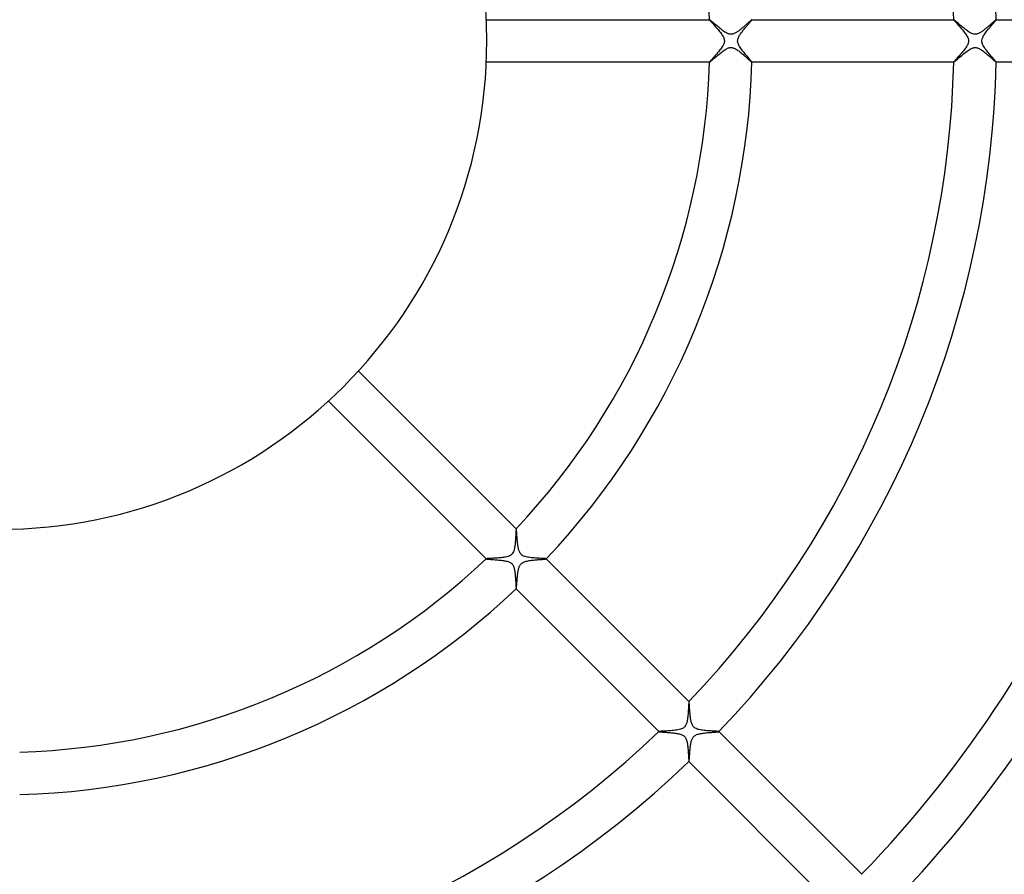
# Model space of a CAD drawing. Header units: millimetres. Extents: x -430 to 430, y -430 to 430.
# Tile 58 of 100: x 2 to 95, y -78 to 2. Entities that reach past the tile are written whole.
import ezdxf

# ---------------------------------------------------------------- set-up
doc = ezdxf.new("R2010")
doc.units = ezdxf.units.MM
doc.layers.add('HIDDEN', color=7, linetype='Continuous')
doc.layers.add('THICK', color=7, linetype='Continuous')

msp = doc.modelspace()

# ---------------------------------------------------------------- linework, layer by layer
at = {"layer": 'HIDDEN'}
for p, q in [((66.971, 1.999), (66.97, 1.999)), ((66.97, 1.999), (66.97, 1.998)), ((66.97, 1.998), (66.97, 1.997)), ((66.97, 1.997), (66.975, 1.987)), ((66.972, 2), (66.971, 2)), ((66.971, 2), (66.971, 1.999)), ((66.973, 2), (66.972, 2)), ((66.975, 1.987), (66.988, 1.968)), ((66.988, 1.968), (67.009, 1.941)), ((67.009, 1.941), (67.038, 1.906)), ((67.038, 1.906), (67.074, 1.865)), ((67.074, 1.865), (67.116, 1.816)), ((70.847, 1.83), (70.879, 1.868)), ((70.879, 1.868), (70.907, 1.903)), ((70.907, 1.903), (70.93, 1.932)), ((70.93, 1.932), (70.948, 1.956)), ((70.948, 1.956), (70.961, 1.976)), ((70.961, 1.976), (70.969, 1.989)), ((70.97, 2), (70.969, 2)), ((70.969, 1.989), (70.972, 1.997)), ((70.971, 2), (70.97, 2)), ((70.971, 1.999), (70.971, 2)), ((70.972, 1.999), (70.971, 1.999)), ((70.972, 1.998), (70.972, 1.999)), ((70.972, 1.997), (70.972, 1.998)), ((89.979, 2), (89.978, 1.999)), ((89.978, 1.999), (89.978, 1.999)), ((89.978, 1.999), (89.978, 1.998)), ((89.978, 1.998), (89.978, 1.997)), ((89.978, 1.997), (89.982, 1.987)), ((89.98, 2), (89.979, 2)), ((89.98, 2), (89.98, 2)), ((89.982, 1.987), (89.995, 1.968)), ((89.995, 1.968), (90.016, 1.941)), ((90.016, 1.941), (90.045, 1.906)), ((90.045, 1.906), (90.081, 1.864)), ((90.081, 1.864), (90.123, 1.816)), ((93.833, 1.806), (93.875, 1.857)), ((93.875, 1.857), (93.912, 1.901)), ((93.912, 1.901), (93.941, 1.938)), ((93.941, 1.938), (93.962, 1.966)), ((93.962, 1.966), (93.975, 1.986)), ((93.975, 1.986), (93.979, 1.997)), ((93.977, 2), (93.976, 2)), ((93.978, 2), (93.977, 2)), ((93.978, 1.999), (93.978, 2)), ((93.979, 1.998), (93.978, 1.999)), ((93.978, 1.999), (93.978, 1.999)), ((93.979, 1.997), (93.979, 1.998)), ((67.116, 1.816), (67.165, 1.762)), ((67.165, 1.762), (67.219, 1.702)), ((67.219, 1.702), (67.277, 1.637)), ((67.277, 1.637), (67.34, 1.567)), ((67.34, 1.567), (67.407, 1.493)), ((67.407, 1.493), (67.477, 1.415)), ((67.477, 1.415), (67.55, 1.333)), ((67.55, 1.333), (67.624, 1.249)), ((67.624, 1.249), (67.7, 1.161)), ((67.7, 1.161), (67.777, 1.071)), ((67.777, 1.071), (67.852, 0.981)), ((67.852, 0.981), (67.926, 0.891)), ((70.07, 0.901), (70.129, 0.975)), ((70.129, 0.975), (70.189, 1.05)), ((70.189, 1.05), (70.249, 1.123)), ((70.249, 1.123), (70.308, 1.195)), ((70.308, 1.195), (70.366, 1.264)), ((70.366, 1.264), (70.424, 1.332)), ((70.424, 1.332), (70.48, 1.398)), ((70.48, 1.398), (70.534, 1.462)), ((70.534, 1.462), (70.587, 1.523)), ((70.587, 1.523), (70.637, 1.582)), ((70.637, 1.582), (70.685, 1.638)), ((70.685, 1.638), (70.73, 1.691)), ((70.73, 1.691), (70.773, 1.741)), ((70.773, 1.741), (70.812, 1.787)), ((70.812, 1.787), (70.847, 1.83)), ((90.123, 1.816), (90.171, 1.762)), ((90.171, 1.762), (90.224, 1.702)), ((90.224, 1.702), (90.282, 1.637)), ((90.282, 1.637), (90.344, 1.568)), ((90.344, 1.568), (90.41, 1.495)), ((90.41, 1.495), (90.478, 1.418)), ((90.478, 1.418), (90.548, 1.339)), ((90.548, 1.339), (90.619, 1.258)), ((90.619, 1.258), (90.691, 1.175)), ((90.691, 1.175), (90.763, 1.091)), ((90.763, 1.091), (90.834, 1.005)), ((90.834, 1.005), (90.904, 0.919)), ((93.036, 0.854), (93.107, 0.945)), ((93.107, 0.945), (93.18, 1.036)), ((93.18, 1.036), (93.253, 1.126)), ((93.253, 1.126), (93.327, 1.214)), ((93.327, 1.214), (93.399, 1.3)), ((93.399, 1.3), (93.471, 1.384)), ((93.471, 1.384), (93.54, 1.465)), ((93.54, 1.465), (93.607, 1.542)), ((93.607, 1.542), (93.67, 1.616)), ((93.67, 1.616), (93.729, 1.684)), ((93.729, 1.684), (93.784, 1.748)), ((93.784, 1.748), (93.833, 1.806)), ((67.926, 0.891), (67.996, 0.802)), ((67.996, 0.802), (68.063, 0.713)), ((68.063, 0.713), (68.125, 0.625)), ((68.125, 0.625), (68.182, 0.538)), ((68.182, 0.538), (68.233, 0.454)), ((68.233, 0.454), (68.277, 0.372)), ((68.277, 0.372), (68.311, 0.296)), ((68.311, 0.296), (68.337, 0.227)), ((68.337, 0.227), (68.355, 0.164)), ((68.355, 0.164), (68.367, 0.107)), ((68.367, 0.107), (68.373, 0.053)), ((68.373, 0.053), (68.375, 0)), ((68.375, 0), (68.373, -0.051)), ((69.625, 0), (69.63, 0.082)), ((69.63, 0.082), (69.645, 0.164)), ((69.645, 0.164), (69.668, 0.245)), ((69.668, 0.245), (69.699, 0.323)), ((69.699, 0.323), (69.733, 0.397)), ((69.733, 0.397), (69.771, 0.467)), ((69.771, 0.467), (69.812, 0.536)), ((69.812, 0.536), (69.857, 0.607)), ((69.857, 0.607), (69.906, 0.679)), ((69.906, 0.679), (69.958, 0.752)), ((69.958, 0.752), (70.013, 0.826)), ((70.013, 0.826), (70.07, 0.901)), ((90.904, 0.919), (90.973, 0.833)), ((90.973, 0.833), (91.038, 0.747)), ((91.038, 0.747), (91.1, 0.662)), ((91.1, 0.662), (91.158, 0.578)), ((91.158, 0.578), (91.21, 0.494)), ((91.21, 0.494), (91.256, 0.413)), ((91.256, 0.413), (91.296, 0.333)), ((91.296, 0.333), (91.327, 0.258)), ((91.327, 0.258), (91.349, 0.187)), ((91.349, 0.187), (91.364, 0.122)), ((91.364, 0.122), (91.373, 0.06)), ((91.373, 0.06), (91.375, 0)), ((91.375, 0), (91.373, -0.062)), ((92.624, 0), (92.627, 0.052)), ((92.627, -0.052), (92.624, 0)), ((92.627, 0.052), (92.633, 0.104)), ((92.633, 0.104), (92.643, 0.156)), ((92.643, 0.156), (92.657, 0.21)), ((92.657, 0.21), (92.678, 0.271)), ((92.678, 0.271), (92.706, 0.339)), ((92.706, 0.339), (92.743, 0.416)), ((92.743, 0.416), (92.79, 0.5)), ((92.79, 0.5), (92.844, 0.586)), ((92.844, 0.586), (92.904, 0.674)), ((92.904, 0.674), (92.968, 0.764)), ((92.968, 0.764), (93.036, 0.854)), ((67.959, -0.849), (67.888, -0.938)), ((68.027, -0.76), (67.959, -0.849)), ((68.092, -0.673), (68.027, -0.76)), ((68.151, -0.586), (68.092, -0.673)), ((68.206, -0.501), (68.151, -0.586)), ((68.253, -0.418), (68.206, -0.501)), ((68.292, -0.34), (68.253, -0.418)), ((68.321, -0.271), (68.292, -0.34)), ((68.343, -0.209), (68.321, -0.271)), ((68.358, -0.154), (68.343, -0.209)), ((68.367, -0.102), (68.358, -0.154)), ((68.373, -0.051), (68.367, -0.102)), ((69.627, -0.057), (69.625, 0)), ((69.634, -0.115), (69.627, -0.057)), ((69.648, -0.178), (69.634, -0.115)), ((69.668, -0.245), (69.648, -0.178)), ((69.697, -0.318), (69.668, -0.245)), ((69.734, -0.398), (69.697, -0.318)), ((69.779, -0.48), (69.734, -0.398)), ((69.83, -0.565), (69.779, -0.48)), ((69.887, -0.652), (69.83, -0.565)), ((69.949, -0.74), (69.887, -0.652)), ((70.015, -0.829), (69.949, -0.74)), ((70.084, -0.919), (70.015, -0.829)), ((70.155, -1.008), (70.084, -0.919)), ((90.919, -0.9), (90.847, -0.99)), ((90.989, -0.812), (90.919, -0.9)), ((91.056, -0.724), (90.989, -0.812)), ((91.118, -0.637), (91.056, -0.724)), ((91.175, -0.551), (91.118, -0.637)), ((91.226, -0.468), (91.175, -0.551)), ((91.269, -0.388), (91.226, -0.468)), ((91.304, -0.315), (91.269, -0.388)), ((91.33, -0.247), (91.304, -0.315)), ((91.35, -0.184), (91.33, -0.247)), ((91.364, -0.123), (91.35, -0.184)), ((91.373, -0.062), (91.364, -0.123)), ((92.633, -0.105), (92.627, -0.052)), ((92.644, -0.161), (92.633, -0.105)), ((92.661, -0.223), (92.644, -0.161)), ((92.685, -0.291), (92.661, -0.223)), ((92.718, -0.365), (92.685, -0.291)), ((92.759, -0.446), (92.718, -0.365)), ((92.808, -0.529), (92.759, -0.446)), ((92.862, -0.614), (92.808, -0.529)), ((92.922, -0.701), (92.862, -0.614)), ((92.986, -0.789), (92.922, -0.701)), ((93.054, -0.878), (92.986, -0.789)), ((93.125, -0.968), (93.054, -0.878)), ((67.086, -1.851), (67.046, -1.897)), ((67.133, -1.798), (67.086, -1.851)), ((67.186, -1.739), (67.133, -1.798)), ((67.244, -1.674), (67.186, -1.739)), ((67.307, -1.604), (67.244, -1.674)), ((67.374, -1.53), (67.307, -1.604)), ((67.444, -1.452), (67.374, -1.53)), ((67.517, -1.371), (67.444, -1.452)), ((67.591, -1.287), (67.517, -1.371)), ((67.665, -1.202), (67.591, -1.287)), ((67.74, -1.115), (67.665, -1.202)), ((67.815, -1.027), (67.74, -1.115)), ((67.888, -0.938), (67.815, -1.027)), ((70.228, -1.098), (70.155, -1.008)), ((70.301, -1.186), (70.228, -1.098)), ((70.373, -1.272), (70.301, -1.186)), ((70.443, -1.355), (70.373, -1.272)), ((70.51, -1.434), (70.443, -1.355)), ((70.575, -1.51), (70.51, -1.434)), ((70.637, -1.582), (70.575, -1.51)), ((70.695, -1.65), (70.637, -1.582)), ((70.749, -1.713), (70.695, -1.65)), ((70.798, -1.771), (70.749, -1.713)), ((70.842, -1.824), (70.798, -1.771)), ((70.88, -1.87), (70.842, -1.824)), ((90.124, -1.814), (90.081, -1.863)), ((90.173, -1.76), (90.124, -1.814)), ((90.227, -1.699), (90.173, -1.76)), ((90.285, -1.634), (90.227, -1.699)), ((90.348, -1.564), (90.285, -1.634)), ((90.414, -1.49), (90.348, -1.564)), ((90.483, -1.413), (90.414, -1.49)), ((90.554, -1.333), (90.483, -1.413)), ((90.626, -1.25), (90.554, -1.333)), ((90.7, -1.165), (90.626, -1.25)), ((90.773, -1.078), (90.7, -1.165)), ((90.847, -0.99), (90.773, -1.078)), ((93.197, -1.058), (93.125, -0.968)), ((93.271, -1.147), (93.197, -1.058)), ((93.345, -1.235), (93.271, -1.147)), ((93.417, -1.321), (93.345, -1.235)), ((93.488, -1.404), (93.417, -1.321)), ((93.555, -1.483), (93.488, -1.404)), ((93.62, -1.558), (93.555, -1.483)), ((93.681, -1.629), (93.62, -1.558)), ((93.738, -1.695), (93.681, -1.629)), ((93.791, -1.756), (93.738, -1.695)), ((93.838, -1.812), (93.791, -1.756)), ((93.879, -1.861), (93.838, -1.812)), ((66.975, -1.986), (66.97, -1.997)), ((66.97, -1.997), (66.97, -1.998)), ((66.97, -1.998), (66.97, -1.999)), ((66.97, -1.999), (66.971, -1.999)), ((66.971, -1.999), (66.971, -2)), ((66.971, -2), (66.972, -2)), ((66.972, -2), (66.973, -2)), ((66.99, -1.965), (66.975, -1.986)), ((67.014, -1.935), (66.99, -1.965)), ((67.046, -1.897), (67.014, -1.935)), ((70.913, -1.91), (70.88, -1.87)), ((70.938, -1.943), (70.913, -1.91)), ((70.957, -1.969), (70.938, -1.943)), ((70.968, -1.987), (70.957, -1.969)), ((70.972, -1.997), (70.968, -1.987)), ((70.969, -2), (70.97, -2)), ((70.97, -2), (70.971, -2)), ((70.971, -2), (70.971, -1.999)), ((70.971, -1.999), (70.972, -1.999)), ((70.972, -1.998), (70.972, -1.997)), ((70.972, -1.999), (70.972, -1.998)), ((89.982, -1.987), (89.978, -1.997)), ((89.978, -1.997), (89.978, -1.998)), ((89.978, -1.998), (89.978, -1.999)), ((89.978, -1.999), (89.978, -1.999)), ((89.978, -1.999), (89.979, -2)), ((89.979, -2), (89.98, -2)), ((89.98, -2), (89.98, -2)), ((89.995, -1.968), (89.982, -1.987)), ((90.016, -1.94), (89.995, -1.968)), ((90.045, -1.906), (90.016, -1.94)), ((90.081, -1.863), (90.045, -1.906)), ((93.914, -1.904), (93.879, -1.861)), ((93.942, -1.94), (93.914, -1.904)), ((93.962, -1.967), (93.942, -1.94)), ((93.975, -1.987), (93.962, -1.967)), ((93.979, -1.997), (93.975, -1.987)), ((93.976, -2), (93.977, -2)), ((93.977, -2), (93.978, -2)), ((93.978, -1.999), (93.979, -1.998)), ((93.978, -2), (93.978, -1.999)), ((93.978, -1.999), (93.978, -1.999)), ((93.979, -1.998), (93.979, -1.997)), ((48.734, -46.324), (48.731, -46.393)), ((48.738, -46.26), (48.734, -46.324)), ((48.741, -46.2), (48.738, -46.26)), ((48.744, -46.145), (48.741, -46.2)), ((48.748, -46.096), (48.744, -46.145)), ((48.751, -46.053), (48.748, -46.096)), ((48.754, -46.017), (48.751, -46.053)), ((48.757, -45.988), (48.754, -46.017)), ((48.761, -45.965), (48.757, -45.988)), ((48.764, -45.95), (48.761, -45.965)), ((48.768, -45.943), (48.764, -45.95)), ((48.769, -45.942), (48.768, -45.942)), ((48.768, -45.942), (48.768, -45.943)), ((48.77, -45.942), (48.769, -45.942)), ((48.769, -45.942), (48.769, -45.942)), ((48.771, -45.943), (48.77, -45.942)), ((48.77, -45.942), (48.77, -45.942)), ((48.675, -47.254), (48.666, -47.348)), ((48.684, -47.16), (48.675, -47.254)), ((48.691, -47.066), (48.684, -47.16)), ((48.698, -46.973), (48.691, -47.066)), ((48.704, -46.882), (48.698, -46.973)), ((48.709, -46.793), (48.704, -46.882)), ((48.714, -46.707), (48.709, -46.793)), ((48.719, -46.623), (48.714, -46.707)), ((48.723, -46.543), (48.719, -46.623)), ((48.727, -46.466), (48.723, -46.543)), ((48.731, -46.393), (48.727, -46.466)), ((48.457, -48.208), (48.401, -48.29)), ((48.502, -48.12), (48.457, -48.208)), ((48.537, -48.031), (48.502, -48.12)), ((48.565, -47.944), (48.537, -48.031)), ((48.585, -47.864), (48.565, -47.944)), ((48.603, -47.785), (48.585, -47.864)), ((48.618, -47.703), (48.603, -47.785)), ((48.632, -47.618), (48.618, -47.703)), ((48.645, -47.53), (48.632, -47.618)), ((48.656, -47.44), (48.645, -47.53)), ((48.666, -47.348), (48.656, -47.44)), ((45.943, -48.768), (45.942, -48.768)), ((45.942, -48.768), (45.942, -48.769)), ((45.942, -48.769), (45.942, -48.769)), ((45.942, -48.769), (45.942, -48.77)), ((45.942, -48.77), (45.942, -48.77)), ((45.942, -48.77), (45.943, -48.771)), ((45.953, -48.763), (45.943, -48.768)), ((45.974, -48.759), (45.953, -48.763)), ((46.006, -48.755), (45.974, -48.759)), ((46.048, -48.751), (46.006, -48.755)), ((46.099, -48.747), (46.048, -48.751)), ((46.159, -48.744), (46.099, -48.747)), ((46.227, -48.74), (46.159, -48.744)), ((46.302, -48.736), (46.227, -48.74)), ((46.384, -48.731), (46.302, -48.736)), ((46.473, -48.727), (46.384, -48.731)), ((46.568, -48.722), (46.473, -48.727)), ((46.669, -48.716), (46.568, -48.722)), ((46.776, -48.71), (46.669, -48.716)), ((46.887, -48.703), (46.776, -48.71)), ((47.003, -48.696), (46.887, -48.703)), ((47.119, -48.687), (47.003, -48.696)), ((47.234, -48.677), (47.119, -48.687)), ((47.348, -48.666), (47.234, -48.677)), ((47.459, -48.654), (47.348, -48.666)), ((47.567, -48.64), (47.459, -48.654)), ((47.671, -48.624), (47.567, -48.64)), ((47.771, -48.606), (47.671, -48.624)), ((47.872, -48.583), (47.771, -48.606)), ((47.973, -48.556), (47.872, -48.583)), ((48.07, -48.523), (47.973, -48.556)), ((48.164, -48.481), (48.07, -48.523)), ((48.252, -48.429), (48.164, -48.481)), ((48.332, -48.365), (48.252, -48.429)), ((48.401, -48.29), (48.332, -48.365)), ((49.303, -49.17), (49.376, -49.122)), ((49.376, -49.122), (49.453, -49.082)), ((49.453, -49.082), (49.533, -49.048)), ((49.533, -49.048), (49.616, -49.02)), ((49.616, -49.02), (49.704, -48.995)), ((49.704, -48.995), (49.796, -48.974)), ((49.796, -48.974), (49.89, -48.955)), ((49.89, -48.955), (49.988, -48.938)), ((49.988, -48.938), (50.09, -48.923)), ((50.09, -48.923), (50.195, -48.909)), ((50.195, -48.909), (50.302, -48.896)), ((50.302, -48.896), (50.411, -48.885)), ((50.411, -48.885), (50.521, -48.874)), ((50.521, -48.874), (50.632, -48.864)), ((50.632, -48.864), (50.741, -48.855)), ((50.741, -48.855), (50.846, -48.846)), ((50.846, -48.846), (50.948, -48.838)), ((50.948, -48.838), (51.044, -48.831)), ((51.044, -48.831), (51.136, -48.824)), ((51.136, -48.824), (51.221, -48.817)), ((51.221, -48.817), (51.3, -48.811)), ((51.3, -48.811), (51.371, -48.804)), ((51.371, -48.804), (51.434, -48.798)), ((51.434, -48.798), (51.487, -48.793)), ((51.487, -48.793), (51.531, -48.787)), ((51.531, -48.787), (51.565, -48.782)), ((51.565, -48.782), (51.587, -48.777)), ((51.587, -48.777), (51.597, -48.772)), ((51.598, -48.769), (51.597, -48.769)), ((51.597, -48.772), (51.598, -48.772)), ((51.598, -48.77), (51.598, -48.769)), ((51.598, -48.771), (51.598, -48.77)), ((51.598, -48.77), (51.598, -48.77)), ((51.598, -48.772), (51.598, -48.771)), ((48.919, -50.119), (48.931, -50.035)), ((48.931, -50.035), (48.944, -49.953)), ((48.944, -49.953), (48.958, -49.874)), ((48.958, -49.874), (48.974, -49.796)), ((48.974, -49.796), (48.991, -49.722)), ((48.991, -49.722), (49.009, -49.652)), ((49.009, -49.652), (49.031, -49.581)), ((49.031, -49.581), (49.058, -49.507)), ((49.058, -49.507), (49.091, -49.433)), ((49.091, -49.433), (49.132, -49.36)), ((49.132, -49.36), (49.18, -49.29)), ((49.18, -49.29), (49.238, -49.226)), ((49.238, -49.226), (49.303, -49.17)), ((48.833, -51.021), (48.838, -50.948)), ((48.838, -50.948), (48.844, -50.873)), ((48.844, -50.873), (48.85, -50.796)), ((48.85, -50.796), (48.857, -50.716)), ((48.857, -50.716), (48.864, -50.634)), ((48.864, -50.634), (48.871, -50.55)), ((48.871, -50.55), (48.88, -50.465)), ((48.88, -50.465), (48.888, -50.378)), ((48.888, -50.378), (48.898, -50.291)), ((48.898, -50.291), (48.908, -50.205)), ((48.908, -50.205), (48.919, -50.119)), ((48.769, -51.597), (48.769, -51.598)), ((48.769, -51.598), (48.77, -51.598)), ((48.77, -51.598), (48.77, -51.598)), ((48.77, -51.598), (48.771, -51.598)), ((48.771, -51.598), (48.772, -51.598)), ((48.772, -51.597), (48.776, -51.591)), ((48.772, -51.598), (48.772, -51.597)), ((48.776, -51.591), (48.779, -51.578)), ((48.779, -51.578), (48.783, -51.56)), ((48.783, -51.56), (48.787, -51.535)), ((48.787, -51.535), (48.791, -51.505)), ((48.791, -51.505), (48.795, -51.469)), ((48.795, -51.469), (48.799, -51.428)), ((48.799, -51.428), (48.803, -51.383)), ((48.803, -51.383), (48.808, -51.332)), ((48.808, -51.332), (48.812, -51.277)), ((48.812, -51.277), (48.817, -51.219)), ((48.817, -51.219), (48.822, -51.156)), ((48.822, -51.156), (48.827, -51.09)), ((48.827, -51.09), (48.833, -51.021)), ((64.976, -63.044), (64.972, -63.119)), ((64.981, -62.971), (64.976, -63.044)), ((64.985, -62.9), (64.981, -62.971)), ((64.989, -62.83), (64.985, -62.9)), ((64.992, -62.762), (64.989, -62.83)), ((64.996, -62.697), (64.992, -62.762)), ((64.999, -62.635), (64.996, -62.697)), ((65.003, -62.576), (64.999, -62.635)), ((65.006, -62.52), (65.003, -62.576)), ((65.009, -62.468), (65.006, -62.52)), ((65.012, -62.42), (65.009, -62.468)), ((65.015, -62.376), (65.012, -62.42)), ((65.018, -62.336), (65.015, -62.376)), ((65.021, -62.302), (65.018, -62.336)), ((65.024, -62.273), (65.021, -62.302)), ((65.027, -62.249), (65.024, -62.273)), ((65.03, -62.23), (65.027, -62.249)), ((65.033, -62.218), (65.03, -62.23)), ((65.036, -62.211), (65.033, -62.218)), ((65.037, -62.211), (65.036, -62.211)), ((65.038, -62.211), (65.037, -62.211)), ((65.039, -62.211), (65.038, -62.211)), ((65.038, -62.211), (65.038, -62.211)), ((65.04, -62.211), (65.039, -62.211)), ((65.039, -62.211), (65.039, -62.211)), ((64.884, -63.957), (64.871, -64.027)), ((64.896, -63.886), (64.884, -63.957)), ((64.907, -63.812), (64.896, -63.886)), ((64.917, -63.737), (64.907, -63.812)), ((64.926, -63.661), (64.917, -63.737)), ((64.934, -63.583), (64.926, -63.661)), ((64.942, -63.505), (64.934, -63.583)), ((64.949, -63.427), (64.942, -63.505)), ((64.955, -63.349), (64.949, -63.427)), ((64.961, -63.272), (64.955, -63.349)), ((64.966, -63.195), (64.961, -63.272)), ((64.972, -63.119), (64.966, -63.195)), ((63.744, -64.916), (63.61, -64.931)), ((63.874, -64.898), (63.744, -64.916)), ((63.999, -64.877), (63.874, -64.898)), ((64.119, -64.851), (63.999, -64.877)), ((64.232, -64.821), (64.119, -64.851)), ((64.334, -64.786), (64.232, -64.821)), ((64.417, -64.749), (64.334, -64.786)), ((64.486, -64.712), (64.417, -64.749)), ((64.542, -64.673), (64.486, -64.712)), ((64.593, -64.631), (64.542, -64.673)), ((64.641, -64.582), (64.593, -64.631)), ((64.683, -64.528), (64.641, -64.582)), ((64.721, -64.471), (64.683, -64.528)), ((64.753, -64.41), (64.721, -64.471)), ((64.78, -64.348), (64.753, -64.41)), ((64.804, -64.285), (64.78, -64.348)), ((64.824, -64.221), (64.804, -64.285)), ((64.842, -64.158), (64.824, -64.221)), ((64.857, -64.094), (64.842, -64.158)), ((64.871, -64.027), (64.857, -64.094)), ((62.224, -65.031), (62.211, -65.036)), ((62.211, -65.036), (62.211, -65.037)), ((62.211, -65.037), (62.211, -65.038)), ((62.211, -65.038), (62.211, -65.038)), ((62.211, -65.038), (62.211, -65.039)), ((62.211, -65.039), (62.211, -65.039)), ((62.211, -65.039), (62.211, -65.04)), ((62.252, -65.027), (62.224, -65.031)), ((62.294, -65.022), (62.252, -65.027)), ((62.349, -65.017), (62.294, -65.022)), ((62.416, -65.012), (62.349, -65.017)), ((62.496, -65.007), (62.416, -65.012)), ((62.587, -65.002), (62.496, -65.007)), ((62.69, -64.996), (62.587, -65.002)), ((62.804, -64.99), (62.69, -64.996)), ((62.928, -64.983), (62.804, -64.99)), ((63.06, -64.975), (62.928, -64.983)), ((63.197, -64.966), (63.06, -64.975)), ((63.335, -64.956), (63.197, -64.966)), ((63.473, -64.945), (63.335, -64.956)), ((63.61, -64.931), (63.473, -64.945)), ((65.281, -65.889), (65.305, -65.815)), ((65.305, -65.815), (65.332, -65.747)), ((65.332, -65.747), (65.361, -65.683)), ((65.361, -65.683), (65.395, -65.624)), ((65.395, -65.624), (65.432, -65.569)), ((65.432, -65.569), (65.474, -65.518)), ((65.474, -65.518), (65.52, -65.472)), ((65.52, -65.472), (65.569, -65.432)), ((65.569, -65.432), (65.622, -65.395)), ((65.622, -65.395), (65.685, -65.361)), ((65.685, -65.361), (65.758, -65.327)), ((65.758, -65.327), (65.844, -65.295)), ((65.844, -65.295), (65.937, -65.267)), ((65.937, -65.267), (66.035, -65.243)), ((66.035, -65.243), (66.137, -65.222)), ((66.137, -65.222), (66.242, -65.204)), ((66.242, -65.204), (66.351, -65.188)), ((66.351, -65.188), (66.463, -65.173)), ((66.463, -65.173), (66.578, -65.16)), ((66.578, -65.16), (66.695, -65.148)), ((66.695, -65.148), (66.812, -65.137)), ((66.812, -65.137), (66.928, -65.127)), ((66.928, -65.127), (67.044, -65.118)), ((67.044, -65.118), (67.155, -65.109)), ((67.155, -65.109), (67.261, -65.101)), ((67.261, -65.101), (67.362, -65.093)), ((67.362, -65.093), (67.455, -65.086)), ((67.455, -65.086), (67.542, -65.08)), ((67.542, -65.08), (67.62, -65.073)), ((67.62, -65.073), (67.688, -65.067)), ((67.688, -65.067), (67.747, -65.062)), ((67.747, -65.062), (67.794, -65.056)), ((67.794, -65.056), (67.831, -65.051)), ((67.831, -65.051), (67.854, -65.046)), ((67.854, -65.046), (67.865, -65.041)), ((67.866, -65.038), (67.865, -65.037)), ((67.865, -65.041), (67.866, -65.04)), ((67.866, -65.039), (67.866, -65.038)), ((67.866, -65.038), (67.866, -65.038)), ((67.866, -65.04), (67.866, -65.039)), ((67.866, -65.039), (67.866, -65.039)), ((65.137, -66.815), (65.146, -66.716)), ((65.146, -66.716), (65.156, -66.616)), ((65.156, -66.616), (65.167, -66.516)), ((65.167, -66.516), (65.179, -66.417)), ((65.179, -66.417), (65.192, -66.321)), ((65.192, -66.321), (65.206, -66.227)), ((65.206, -66.227), (65.222, -66.137)), ((65.222, -66.137), (65.24, -66.05)), ((65.24, -66.05), (65.259, -65.967)), ((65.259, -65.967), (65.281, -65.889)), ((65.063, -67.738), (65.067, -67.689)), ((65.067, -67.689), (65.072, -67.633)), ((65.072, -67.633), (65.077, -67.571)), ((65.077, -67.571), (65.083, -67.504)), ((65.083, -67.504), (65.088, -67.431)), ((65.088, -67.431), (65.094, -67.354)), ((65.094, -67.354), (65.1, -67.272)), ((65.1, -67.272), (65.106, -67.187)), ((65.106, -67.187), (65.113, -67.098)), ((65.113, -67.098), (65.12, -67.006)), ((65.12, -67.006), (65.128, -66.911)), ((65.128, -66.911), (65.137, -66.815)), ((65.037, -67.865), (65.038, -67.866)), ((65.038, -67.866), (65.038, -67.866)), ((65.038, -67.866), (65.039, -67.866)), ((65.039, -67.866), (65.039, -67.866)), ((65.039, -67.866), (65.04, -67.866)), ((65.04, -67.866), (65.041, -67.865)), ((65.041, -67.865), (65.045, -67.857)), ((65.045, -67.857), (65.049, -67.84)), ((65.049, -67.84), (65.053, -67.814)), ((65.053, -67.814), (65.058, -67.78)), ((65.058, -67.78), (65.063, -67.738))]:
    msp.add_line(p, q, dxfattribs=at)
at = {"layer": 'THICK'}
for p, q in [((45.957, 2), (66.973, 2)), ((66.986, 1.995), (66.973, 2)), ((67.009, 1.979), (66.986, 1.995)), ((67.044, 1.953), (67.009, 1.979)), ((67.087, 1.918), (67.044, 1.953)), ((67.14, 1.875), (67.087, 1.918)), ((67.2, 1.824), (67.14, 1.875)), ((70.798, 1.865), (70.765, 1.835)), ((70.829, 1.892), (70.798, 1.865)), ((70.858, 1.916), (70.829, 1.892)), ((70.883, 1.938), (70.858, 1.916)), ((70.906, 1.957), (70.883, 1.938)), ((70.925, 1.972), (70.906, 1.957)), ((70.941, 1.984), (70.925, 1.972)), ((70.954, 1.993), (70.941, 1.984)), ((70.963, 1.998), (70.954, 1.993)), ((70.969, 2), (70.963, 1.998)), ((70.969, 2), (89.98, 2)), ((89.992, 1.995), (89.98, 2)), ((90.013, 1.981), (89.992, 1.995)), ((90.044, 1.958), (90.013, 1.981)), ((90.083, 1.927), (90.044, 1.958)), ((90.13, 1.888), (90.083, 1.927)), ((90.184, 1.843), (90.13, 1.888)), ((93.801, 1.862), (93.763, 1.828)), ((93.837, 1.893), (93.801, 1.862)), ((93.869, 1.92), (93.837, 1.893)), ((93.897, 1.944), (93.869, 1.92)), ((93.922, 1.964), (93.897, 1.944)), ((93.942, 1.98), (93.922, 1.964)), ((93.958, 1.991), (93.942, 1.98)), ((93.969, 1.998), (93.958, 1.991)), ((93.976, 2), (93.969, 1.998)), ((93.976, 2), (112.985, 2)), ((67.267, 1.767), (67.2, 1.824)), ((67.341, 1.704), (67.267, 1.767)), ((67.42, 1.636), (67.341, 1.704)), ((67.504, 1.563), (67.42, 1.636)), ((67.592, 1.488), (67.504, 1.563)), ((67.684, 1.41), (67.592, 1.488)), ((67.777, 1.331), (67.684, 1.41)), ((67.871, 1.253), (67.777, 1.331)), ((67.966, 1.175), (67.871, 1.253)), ((68.06, 1.1), (67.966, 1.175)), ((68.153, 1.028), (68.06, 1.1)), ((68.245, 0.96), (68.153, 1.028)), ((68.334, 0.896), (68.245, 0.96)), ((69.7, 0.929), (69.646, 0.891)), ((69.754, 0.969), (69.7, 0.929)), ((69.809, 1.011), (69.754, 0.969)), ((69.865, 1.054), (69.809, 1.011)), ((69.921, 1.099), (69.865, 1.054)), ((69.977, 1.144), (69.921, 1.099)), ((70.033, 1.191), (69.977, 1.144)), ((70.089, 1.238), (70.033, 1.191)), ((70.144, 1.286), (70.089, 1.238)), ((70.2, 1.333), (70.144, 1.286)), ((70.255, 1.381), (70.2, 1.333)), ((70.309, 1.429), (70.255, 1.381)), ((70.363, 1.476), (70.309, 1.429)), ((70.415, 1.522), (70.363, 1.476)), ((70.465, 1.567), (70.415, 1.522)), ((70.514, 1.611), (70.465, 1.567)), ((70.561, 1.653), (70.514, 1.611)), ((70.606, 1.693), (70.561, 1.653)), ((70.649, 1.732), (70.606, 1.693)), ((70.69, 1.768), (70.649, 1.732)), ((70.728, 1.803), (70.69, 1.768)), ((70.765, 1.835), (70.728, 1.803)), ((90.245, 1.79), (90.184, 1.843)), ((90.313, 1.732), (90.245, 1.79)), ((90.385, 1.67), (90.313, 1.732)), ((90.463, 1.603), (90.385, 1.67)), ((90.545, 1.532), (90.463, 1.603)), ((90.63, 1.459), (90.545, 1.532)), ((90.719, 1.383), (90.63, 1.459)), ((90.81, 1.306), (90.719, 1.383)), ((90.901, 1.231), (90.81, 1.306)), ((90.993, 1.156), (90.901, 1.231)), ((91.084, 1.083), (90.993, 1.156)), ((91.174, 1.014), (91.084, 1.083)), ((91.262, 0.948), (91.174, 1.014)), ((91.349, 0.887), (91.262, 0.948)), ((92.729, 0.949), (92.667, 0.904)), ((92.791, 0.995), (92.729, 0.949)), ((92.854, 1.044), (92.791, 0.995)), ((92.918, 1.094), (92.854, 1.044)), ((92.981, 1.146), (92.918, 1.094)), ((93.045, 1.199), (92.981, 1.146)), ((93.108, 1.253), (93.045, 1.199)), ((93.172, 1.307), (93.108, 1.253)), ((93.234, 1.361), (93.172, 1.307)), ((93.296, 1.415), (93.234, 1.361)), ((93.356, 1.467), (93.296, 1.415)), ((93.415, 1.519), (93.356, 1.467)), ((93.472, 1.569), (93.415, 1.519)), ((93.526, 1.618), (93.472, 1.569)), ((93.578, 1.664), (93.526, 1.618)), ((93.628, 1.709), (93.578, 1.664)), ((93.676, 1.751), (93.628, 1.709)), ((93.721, 1.791), (93.676, 1.751)), ((93.763, 1.828), (93.721, 1.791)), ((68.423, 0.837), (68.334, 0.896)), ((68.511, 0.783), (68.423, 0.837)), ((68.598, 0.735), (68.511, 0.783)), ((68.684, 0.695), (68.598, 0.735)), ((68.764, 0.664), (68.684, 0.695)), ((68.838, 0.643), (68.764, 0.664)), ((68.906, 0.631), (68.838, 0.643)), ((68.973, 0.625), (68.906, 0.631)), ((69.041, 0.626), (68.973, 0.625)), ((69.107, 0.634), (69.041, 0.626)), ((69.172, 0.647), (69.107, 0.634)), ((69.236, 0.667), (69.172, 0.647)), ((69.299, 0.691), (69.236, 0.667)), ((69.361, 0.718), (69.299, 0.691)), ((69.422, 0.75), (69.361, 0.718)), ((69.481, 0.783), (69.422, 0.75)), ((69.538, 0.818), (69.481, 0.783)), ((69.593, 0.854), (69.538, 0.818)), ((69.646, 0.891), (69.593, 0.854)), ((91.435, 0.83), (91.349, 0.887)), ((91.522, 0.777), (91.435, 0.83)), ((91.61, 0.73), (91.522, 0.777)), ((91.697, 0.69), (91.61, 0.73)), ((91.782, 0.659), (91.697, 0.69)), ((91.862, 0.638), (91.782, 0.659)), ((91.939, 0.627), (91.862, 0.638)), ((92.013, 0.625), (91.939, 0.627)), ((92.087, 0.63), (92.013, 0.625)), ((92.16, 0.644), (92.087, 0.63)), ((92.231, 0.665), (92.16, 0.644)), ((92.3, 0.69), (92.231, 0.665)), ((92.366, 0.72), (92.3, 0.69)), ((92.428, 0.753), (92.366, 0.72)), ((92.487, 0.786), (92.428, 0.753)), ((92.546, 0.823), (92.487, 0.786)), ((92.606, 0.862), (92.546, 0.823)), ((92.667, 0.904), (92.606, 0.862)), ((68.222, -0.976), (68.317, -0.908)), ((68.317, -0.908), (68.411, -0.844)), ((68.411, -0.844), (68.503, -0.787)), ((68.503, -0.787), (68.594, -0.737)), ((68.594, -0.737), (68.681, -0.696)), ((68.681, -0.696), (68.761, -0.665)), ((68.761, -0.665), (68.834, -0.644)), ((68.834, -0.644), (68.902, -0.631)), ((68.902, -0.631), (68.969, -0.625)), ((68.969, -0.625), (69.036, -0.626)), ((69.036, -0.626), (69.104, -0.633)), ((69.104, -0.633), (69.17, -0.647)), ((69.17, -0.647), (69.236, -0.667)), ((69.236, -0.667), (69.302, -0.692)), ((69.302, -0.692), (69.369, -0.722)), ((69.369, -0.722), (69.437, -0.758)), ((69.437, -0.758), (69.506, -0.799)), ((69.506, -0.799), (69.577, -0.843)), ((69.577, -0.843), (69.649, -0.893)), ((69.649, -0.893), (69.723, -0.946)), ((91.235, -0.968), (91.34, -0.893)), ((91.34, -0.893), (91.443, -0.825)), ((91.443, -0.825), (91.542, -0.766)), ((91.542, -0.766), (91.636, -0.717)), ((91.636, -0.717), (91.72, -0.681)), ((91.72, -0.681), (91.795, -0.655)), ((91.795, -0.655), (91.86, -0.639)), ((91.86, -0.639), (91.919, -0.629)), ((91.919, -0.629), (91.978, -0.625)), ((91.978, -0.625), (92.037, -0.626)), ((92.037, -0.626), (92.096, -0.632)), ((92.096, -0.632), (92.158, -0.644)), ((92.158, -0.644), (92.224, -0.662)), ((92.224, -0.662), (92.293, -0.688)), ((92.293, -0.688), (92.366, -0.721)), ((92.366, -0.721), (92.441, -0.76)), ((92.441, -0.76), (92.517, -0.804)), ((92.517, -0.804), (92.595, -0.854)), ((92.595, -0.854), (92.673, -0.908)), ((92.673, -0.908), (92.751, -0.965)), ((67.161, -1.857), (67.218, -1.809)), ((67.218, -1.809), (67.28, -1.755)), ((67.28, -1.755), (67.348, -1.697)), ((67.348, -1.697), (67.42, -1.635)), ((67.42, -1.635), (67.497, -1.569)), ((67.497, -1.569), (67.578, -1.5)), ((67.578, -1.5), (67.662, -1.428)), ((67.662, -1.428), (67.75, -1.354)), ((67.75, -1.354), (67.841, -1.278)), ((67.841, -1.278), (67.935, -1.201)), ((67.935, -1.201), (68.03, -1.124)), ((68.03, -1.124), (68.126, -1.049)), ((68.126, -1.049), (68.222, -0.976)), ((69.723, -0.946), (69.798, -1.002)), ((69.798, -1.002), (69.873, -1.061)), ((69.873, -1.061), (69.949, -1.122)), ((69.949, -1.122), (70.026, -1.185)), ((70.026, -1.185), (70.102, -1.25)), ((70.102, -1.25), (70.177, -1.314)), ((70.177, -1.314), (70.25, -1.377)), ((70.25, -1.377), (70.321, -1.439)), ((70.321, -1.439), (70.39, -1.5)), ((70.39, -1.5), (70.456, -1.559)), ((70.456, -1.559), (70.519, -1.616)), ((70.519, -1.616), (70.58, -1.67)), ((70.58, -1.67), (70.637, -1.722)), ((70.637, -1.722), (70.691, -1.77)), ((70.691, -1.77), (70.741, -1.814)), ((70.741, -1.814), (70.787, -1.855)), ((90.112, -1.903), (90.173, -1.852)), ((90.173, -1.852), (90.243, -1.792)), ((90.243, -1.792), (90.322, -1.725)), ((90.322, -1.725), (90.407, -1.651)), ((90.407, -1.651), (90.499, -1.572)), ((90.499, -1.572), (90.596, -1.488)), ((90.596, -1.488), (90.698, -1.401)), ((90.698, -1.401), (90.804, -1.311)), ((90.804, -1.311), (90.912, -1.222)), ((90.912, -1.222), (91.02, -1.134)), ((91.02, -1.134), (91.128, -1.049)), ((91.128, -1.049), (91.235, -0.968)), ((92.751, -0.965), (92.83, -1.026)), ((92.83, -1.026), (92.909, -1.088)), ((92.909, -1.088), (92.988, -1.152)), ((92.988, -1.152), (93.066, -1.217)), ((93.066, -1.217), (93.143, -1.282)), ((93.143, -1.282), (93.219, -1.347)), ((93.219, -1.347), (93.293, -1.411)), ((93.293, -1.411), (93.364, -1.474)), ((93.364, -1.474), (93.434, -1.536)), ((93.434, -1.536), (93.501, -1.595)), ((93.501, -1.595), (93.565, -1.652)), ((93.565, -1.652), (93.626, -1.707)), ((93.626, -1.707), (93.683, -1.758)), ((93.683, -1.758), (93.736, -1.805)), ((93.736, -1.805), (93.785, -1.848)), ((93.785, -1.848), (93.829, -1.886)), ((66.973, -2), (45.957, -2)), ((66.973, -2), (66.984, -1.996)), ((66.984, -1.996), (67.003, -1.983)), ((67.003, -1.983), (67.031, -1.962)), ((67.031, -1.962), (67.067, -1.934)), ((67.067, -1.934), (67.11, -1.899)), ((67.11, -1.899), (67.161, -1.857)), ((70.787, -1.855), (70.829, -1.892)), ((70.829, -1.892), (70.866, -1.924)), ((70.866, -1.924), (70.898, -1.95)), ((70.898, -1.95), (70.925, -1.972)), ((70.925, -1.972), (70.946, -1.987)), ((70.946, -1.987), (70.961, -1.997)), ((70.961, -1.997), (70.969, -2)), ((89.98, -2), (70.969, -2)), ((89.98, -2), (89.995, -1.994)), ((89.995, -1.994), (90.022, -1.975)), ((90.022, -1.975), (90.062, -1.944)), ((90.062, -1.944), (90.112, -1.903)), ((93.829, -1.886), (93.868, -1.92)), ((93.868, -1.92), (93.902, -1.948)), ((93.902, -1.948), (93.93, -1.971)), ((93.93, -1.971), (93.952, -1.987)), ((93.952, -1.987), (93.967, -1.997)), ((93.967, -1.997), (93.976, -2)), ((112.985, -2), (93.976, -2)), ((33.91, -31.082), (48.771, -45.943)), ((45.943, -48.771), (31.082, -33.91)), ((48.774, -45.948), (48.771, -45.943)), ((48.777, -45.96), (48.774, -45.948)), ((48.781, -45.976), (48.777, -45.96)), ((48.784, -45.998), (48.781, -45.976)), ((48.788, -46.025), (48.784, -45.998)), ((48.791, -46.056), (48.788, -46.025)), ((48.795, -46.092), (48.791, -46.056)), ((48.799, -46.132), (48.795, -46.092)), ((48.803, -46.176), (48.799, -46.132)), ((48.807, -46.224), (48.803, -46.176)), ((48.811, -46.275), (48.807, -46.224)), ((48.815, -46.33), (48.811, -46.275)), ((48.82, -46.387), (48.815, -46.33)), ((48.824, -46.447), (48.82, -46.387)), ((48.829, -46.51), (48.824, -46.447)), ((48.834, -46.575), (48.829, -46.51)), ((48.839, -46.643), (48.834, -46.575)), ((48.844, -46.712), (48.839, -46.643)), ((48.85, -46.784), (48.844, -46.712)), ((48.856, -46.857), (48.85, -46.784)), ((48.862, -46.931), (48.856, -46.857)), ((48.869, -47.007), (48.862, -46.931)), ((48.876, -47.084), (48.869, -47.007)), ((48.884, -47.161), (48.876, -47.084)), ((48.892, -47.24), (48.884, -47.161)), ((48.9, -47.319), (48.892, -47.24)), ((48.91, -47.396), (48.9, -47.319)), ((48.92, -47.473), (48.91, -47.396)), ((48.93, -47.549), (48.92, -47.473)), ((48.942, -47.622), (48.93, -47.549)), ((48.955, -47.694), (48.942, -47.622)), ((48.968, -47.764), (48.955, -47.694)), ((48.983, -47.831), (48.968, -47.764)), ((48.999, -47.895), (48.983, -47.831)), ((49.017, -47.958), (48.999, -47.895)), ((49.038, -48.024), (49.017, -47.958)), ((49.064, -48.09), (49.038, -48.024)), ((49.095, -48.156), (49.064, -48.09)), ((49.131, -48.221), (49.095, -48.156)), ((49.172, -48.281), (49.131, -48.221)), ((45.943, -48.771), (45.954, -48.776)), ((45.954, -48.776), (45.979, -48.781)), ((45.979, -48.781), (46.016, -48.787)), ((46.016, -48.787), (46.066, -48.792)), ((46.066, -48.792), (46.126, -48.798)), ((46.126, -48.798), (46.197, -48.805)), ((46.197, -48.805), (46.277, -48.811)), ((46.277, -48.811), (46.366, -48.818)), ((46.366, -48.818), (46.462, -48.825)), ((46.462, -48.825), (46.564, -48.833)), ((46.564, -48.833), (46.672, -48.841)), ((46.672, -48.841), (46.783, -48.85)), ((46.783, -48.85), (46.898, -48.859)), ((46.898, -48.859), (47.014, -48.869)), ((47.014, -48.869), (47.131, -48.88)), ((47.131, -48.88), (47.248, -48.893)), ((47.248, -48.893), (47.365, -48.906)), ((47.365, -48.906), (47.48, -48.921)), ((47.48, -48.921), (47.592, -48.937)), ((47.592, -48.937), (47.701, -48.956)), ((47.701, -48.956), (47.806, -48.978)), ((47.806, -48.978), (47.906, -49.002)), ((47.906, -49.002), (47.999, -49.03)), ((47.999, -49.03), (48.08, -49.06)), ((48.08, -49.06), (48.149, -49.091)), ((48.149, -49.091), (48.207, -49.123)), ((48.207, -49.123), (48.257, -49.154)), ((49.219, -48.336), (49.172, -48.281)), ((49.273, -48.386), (49.219, -48.336)), ((49.334, -48.432), (49.273, -48.386)), ((49.407, -48.475), (49.334, -48.432)), ((49.492, -48.514), (49.407, -48.475)), ((49.592, -48.55), (49.492, -48.514)), ((49.7, -48.581), (49.592, -48.55)), ((49.816, -48.606), (49.7, -48.581)), ((49.936, -48.627), (49.816, -48.606)), ((50.06, -48.645), (49.936, -48.627)), ((50.187, -48.661), (50.06, -48.645)), ((50.317, -48.674), (50.187, -48.661)), ((50.449, -48.686), (50.317, -48.674)), ((50.581, -48.696), (50.449, -48.686)), ((50.711, -48.705), (50.581, -48.696)), ((50.839, -48.713), (50.711, -48.705)), ((50.963, -48.72), (50.839, -48.713)), ((51.079, -48.726), (50.963, -48.72)), ((51.186, -48.732), (51.079, -48.726)), ((51.284, -48.738), (51.186, -48.732)), ((51.371, -48.743), (51.284, -48.738)), ((51.446, -48.748), (51.371, -48.743)), ((51.507, -48.753), (51.446, -48.748)), ((51.553, -48.758), (51.507, -48.753)), ((51.583, -48.763), (51.553, -48.758)), ((51.597, -48.769), (51.583, -48.763)), ((51.597, -48.769), (65.04, -62.211)), ((48.257, -49.154), (48.3, -49.187)), ((48.3, -49.187), (48.34, -49.223)), ((48.34, -49.223), (48.376, -49.262)), ((48.376, -49.262), (48.41, -49.304)), ((48.41, -49.304), (48.441, -49.349)), ((48.441, -49.349), (48.472, -49.402)), ((48.472, -49.402), (48.503, -49.465)), ((48.503, -49.465), (48.533, -49.54)), ((48.533, -49.54), (48.561, -49.628)), ((48.561, -49.628), (48.587, -49.725)), ((48.587, -49.725), (48.608, -49.827)), ((48.608, -49.827), (48.627, -49.935)), ((48.627, -49.935), (48.644, -50.046)), ((48.644, -50.046), (48.658, -50.159)), ((48.658, -50.159), (48.67, -50.275)), ((48.67, -50.275), (48.681, -50.392)), ((48.681, -50.392), (48.691, -50.509)), ((48.691, -50.509), (48.699, -50.625)), ((48.699, -50.625), (48.707, -50.739)), ((48.707, -50.739), (48.713, -50.851)), ((48.713, -50.851), (48.72, -50.959)), ((48.72, -50.959), (48.725, -51.063)), ((48.725, -51.063), (48.731, -51.161)), ((48.731, -51.161), (48.736, -51.251)), ((48.736, -51.251), (48.74, -51.333)), ((48.74, -51.333), (48.745, -51.406)), ((48.745, -51.406), (48.75, -51.468)), ((48.75, -51.468), (48.754, -51.52)), ((48.754, -51.52), (48.759, -51.559)), ((48.759, -51.559), (48.764, -51.585)), ((48.764, -51.585), (48.769, -51.597)), ((62.211, -65.04), (48.769, -51.597)), ((65.043, -62.218), (65.04, -62.211)), ((65.047, -62.232), (65.043, -62.218)), ((65.051, -62.251), (65.047, -62.232)), ((65.054, -62.278), (65.051, -62.251)), ((65.058, -62.31), (65.054, -62.278)), ((65.062, -62.348), (65.058, -62.31)), ((65.066, -62.392), (65.062, -62.348)), ((65.071, -62.441), (65.066, -62.392)), ((65.075, -62.495), (65.071, -62.441)), ((65.079, -62.553), (65.075, -62.495)), ((65.084, -62.615), (65.079, -62.553)), ((65.089, -62.681), (65.084, -62.615)), ((65.094, -62.751), (65.089, -62.681)), ((65.099, -62.824), (65.094, -62.751)), ((65.105, -62.901), (65.099, -62.824)), ((65.111, -62.979), (65.105, -62.901)), ((65.117, -63.061), (65.111, -62.979)), ((65.124, -63.144), (65.117, -63.061)), ((65.131, -63.23), (65.124, -63.144)), ((65.139, -63.317), (65.131, -63.23)), ((65.147, -63.406), (65.139, -63.317)), ((65.156, -63.494), (65.147, -63.406)), ((65.165, -63.581), (65.156, -63.494)), ((65.175, -63.668), (65.165, -63.581)), ((65.187, -63.753), (65.175, -63.668)), ((65.199, -63.836), (65.187, -63.753)), ((65.212, -63.917), (65.199, -63.836)), ((65.226, -63.995), (65.212, -63.917)), ((65.242, -64.071), (65.226, -63.995)), ((65.259, -64.143), (65.242, -64.071)), ((65.28, -64.217), (65.259, -64.143)), ((65.304, -64.29), (65.28, -64.217)), ((65.332, -64.363), (65.304, -64.29)), ((65.365, -64.432), (65.332, -64.363)), ((65.403, -64.498), (65.365, -64.432)), ((65.448, -64.56), (65.403, -64.498)), ((65.5, -64.616), (65.448, -64.56)), ((65.56, -64.668), (65.5, -64.616)), ((65.63, -64.716), (65.56, -64.668)), ((65.711, -64.759), (65.63, -64.716)), ((65.805, -64.797), (65.711, -64.759)), ((65.906, -64.829), (65.805, -64.797)), ((66.013, -64.856), (65.906, -64.829)), ((66.124, -64.879), (66.013, -64.856)), ((66.239, -64.898), (66.124, -64.879)), ((66.358, -64.915), (66.239, -64.898)), ((66.481, -64.929), (66.358, -64.915)), ((62.211, -65.04), (62.221, -65.044)), ((62.221, -65.044), (62.241, -65.049)), ((62.241, -65.049), (62.271, -65.053)), ((62.271, -65.053), (62.311, -65.058)), ((62.311, -65.058), (62.359, -65.063)), ((62.359, -65.063), (62.416, -65.068)), ((62.416, -65.068), (62.48, -65.074)), ((62.48, -65.074), (62.551, -65.079)), ((62.551, -65.079), (62.628, -65.085)), ((62.628, -65.085), (62.71, -65.091)), ((62.71, -65.091), (62.797, -65.097)), ((62.797, -65.097), (62.889, -65.104)), ((62.889, -65.104), (62.985, -65.111)), ((62.985, -65.111), (63.083, -65.119)), ((63.083, -65.119), (63.183, -65.127)), ((63.183, -65.127), (63.284, -65.136)), ((63.284, -65.136), (63.385, -65.145)), ((63.385, -65.145), (63.486, -65.155)), ((63.486, -65.155), (63.586, -65.166)), ((63.586, -65.166), (63.683, -65.177)), ((63.683, -65.177), (63.779, -65.19)), ((63.779, -65.19), (63.871, -65.204)), ((63.871, -65.204), (63.96, -65.22)), ((63.96, -65.22), (64.047, -65.237)), ((64.047, -65.237), (64.133, -65.257)), ((64.133, -65.257), (64.217, -65.28)), ((64.217, -65.28), (64.299, -65.307)), ((64.299, -65.307), (64.378, -65.338)), ((64.378, -65.338), (64.451, -65.375)), ((64.451, -65.375), (64.516, -65.415)), ((64.516, -65.415), (64.573, -65.459)), ((64.573, -65.459), (64.624, -65.508)), ((64.624, -65.508), (64.67, -65.562)), ((64.67, -65.562), (64.712, -65.623)), ((64.712, -65.623), (64.749, -65.692)), ((64.749, -65.692), (64.783, -65.768)), ((64.783, -65.768), (64.812, -65.847)), ((66.608, -64.942), (66.481, -64.929)), ((66.736, -64.953), (66.608, -64.942)), ((66.864, -64.963), (66.736, -64.953)), ((66.992, -64.972), (66.864, -64.963)), ((67.117, -64.98), (66.992, -64.972)), ((67.237, -64.987), (67.117, -64.98)), ((67.351, -64.993), (67.237, -64.987)), ((67.456, -64.999), (67.351, -64.993)), ((67.553, -65.005), (67.456, -64.999)), ((67.639, -65.01), (67.553, -65.005)), ((67.713, -65.016), (67.639, -65.01)), ((67.774, -65.021), (67.713, -65.016)), ((67.821, -65.026), (67.774, -65.021)), ((67.851, -65.032), (67.821, -65.026)), ((67.865, -65.037), (67.851, -65.032)), ((67.865, -65.037), (81.307, -78.478)), ((64.812, -65.847), (64.836, -65.928)), ((64.836, -65.928), (64.856, -66.01)), ((64.856, -66.01), (64.872, -66.09)), ((64.872, -66.09), (64.887, -66.171)), ((64.887, -66.171), (64.901, -66.256)), ((64.901, -66.256), (64.913, -66.343)), ((64.913, -66.343), (64.924, -66.433)), ((64.924, -66.433), (64.934, -66.524)), ((64.934, -66.524), (64.943, -66.616)), ((64.943, -66.616), (64.951, -66.71)), ((64.951, -66.71), (64.958, -66.803)), ((64.958, -66.803), (64.965, -66.896)), ((64.965, -66.896), (64.971, -66.988)), ((64.971, -66.988), (64.977, -67.077)), ((64.977, -67.077), (64.982, -67.163)), ((64.982, -67.163), (64.987, -67.246)), ((64.987, -67.246), (64.992, -67.326)), ((64.992, -67.326), (64.996, -67.401)), ((64.996, -67.401), (65, -67.473)), ((65, -67.473), (65.004, -67.539)), ((65.004, -67.539), (65.008, -67.601)), ((65.008, -67.601), (65.012, -67.657)), ((65.012, -67.657), (65.015, -67.708)), ((65.015, -67.708), (65.019, -67.752)), ((65.019, -67.752), (65.022, -67.789)), ((65.022, -67.789), (65.026, -67.819)), ((65.026, -67.819), (65.03, -67.842)), ((65.03, -67.842), (65.033, -67.858)), ((65.033, -67.858), (65.037, -67.865)), ((78.478, -81.307), (65.037, -67.865))]:
    msp.add_line(p, q, dxfattribs=at)
for radius, start, end in [(113, 1.01414, 43.98586), (94, 1.21914, 43.78085), (90, 1.27334, 43.72665), (46, 0, 180.00002), (67, 1.71057, 43.28943), (46, 180.00002, 0), (67, 316.71057, 358.28943), (71, 316.6142, 358.38581), (90, 316.27335, 358.72666), (94, 316.21915, 358.78086), (113, 316.01414, 358.98586), (117, 315.97948, 359.02053), (67, 271.71058, 313.28944), (71, 271.61416, 313.38582), (90, 271.27336, 313.72667), (94, 271.21916, 313.78087)]:
    msp.add_arc((0, 0), radius, start, end, dxfattribs=at)

doc.saveas('drawing.dxf')
